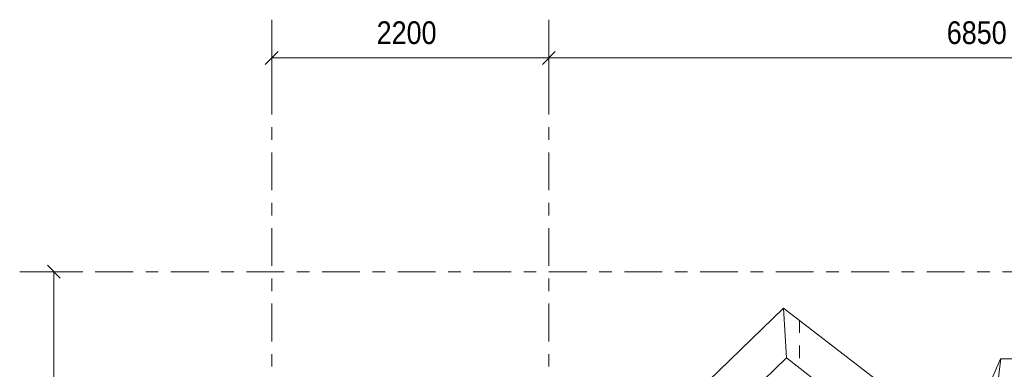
# Model space of a CAD drawing. Header units: millimetres. Extents: x -923 to -82, y -1402 to -808.
# Tile 10 of 109: x -881 to -803, y -1179 to -1151. Entities that reach past the tile are written whole.
import ezdxf

# ---------------------------------------------------------------- set-up
doc = ezdxf.new("R2010")
doc.units = ezdxf.units.MM
for name, pattern in [('XKITLINE00', [0]), ('XKITLINE01', [4, 1, -1, 1, -1]), ('XKITLINE03', [6, 3, -1, 1, -1])]:
    doc.linetypes.add(name, pattern=pattern)
for name, color, linetype, lineweight in [('Grafisch object', 3, 'Continuous', 0), ('Offset', 4, 'Continuous', 0), ('Onderdeel', 2, 'Continuous', 0), ('Onderdeel label', 2, 'Continuous', 0), ('Stramien', 4, 'Continuous', 0)]:
    doc.layers.add(name, color=color, linetype=linetype, lineweight=lineweight)
doc.styles.add('ARIAL', font='arial.ttf')

msp = doc.modelspace()

# ---------------------------------------------------------------- linework, layer by layer
at = {"layer": 'Grafisch object', "linetype": 'XKITLINE00', "lineweight": 0}
msp.add_line((-804.373, -1189.819), (-802.956, -1178.081), dxfattribs=at)
at = {"layer": 'Offset', "linetype": 'XKITLINE00', "lineweight": 0}
for p, q in [((-860.814, -1152.086), (-860.814, -1156.046)), ((-838.814, -1152.086), (-838.814, -1156.046)), ((-838.814, -1152.086), (-838.814, -1156.046)), ((-860.305, -1153.737), (-861.323, -1154.755)), ((-838.305, -1153.737), (-839.323, -1154.755)), ((-838.305, -1153.737), (-839.323, -1154.755)), ((-860.814, -1154.246), (-838.814, -1154.246)), ((-838.814, -1154.246), (-770.314, -1154.246)), ((-880.271, -1171.206), (-876.311, -1171.206)), ((-878.62, -1170.697), (-877.602, -1171.715)), ((-878.111, -1197.206), (-878.111, -1171.206))]:
    msp.add_line(p, q, dxfattribs=at)
at = {"layer": 'Offset'}
for p in [(-860.814, -1154.246), (-838.814, -1154.246), (-838.814, -1154.246), (-878.111, -1171.206)]:
    msp.add_point(p, dxfattribs=at)
at = {"layer": 'Onderdeel', "linetype": 'XKITLINE00', "lineweight": 0}
for p, q in [((-862.825, -1215.356), (-820.188, -1174.088)), ((-802.366, -1187.831), (-820.188, -1174.088)), ((-820.188, -1174.088), (-819.966, -1178.048)), ((-820.188, -1174.088), (-819.966, -1178.048)), ((-819.966, -1178.048), (-858.511, -1215.356)), ((-804.198, -1190.206), (-819.966, -1178.048))]:
    msp.add_line(p, q, dxfattribs=at)
at = {"layer": 'Onderdeel', "linetype": 'XKITLINE01', "lineweight": 0}
msp.add_line((-818.92, -1175.066), (-818.92, -1178.854), dxfattribs=at)
at = {"layer": 'Onderdeel label', "linetype": 'XKITLINE00', "lineweight": 0}
for p, q in [((-807.525, -1188.574), (-802.978, -1178.115)), ((-802.978, -1178.115), (-776.531, -1178.115))]:
    msp.add_line(p, q, dxfattribs=at)
at = {"layer": 'Stramien', "linetype": 'XKITLINE03', "lineweight": 0}
for p, q in [((-860.815, -1338.741), (-860.815, -1151.206)), ((-838.815, -1338.741), (-838.815, -1151.206)), ((-880.815, -1171.206), (-445.815, -1171.206))]:
    msp.add_line(p, q, dxfattribs=at)

# ---------------------------------------------------------------- texts
at = {"layer": 'Offset', "style": 'ARIAL', "width": 0.85}
for s, p in [('2200', (-852.484, -1153.136)), ('6850', (-807.234, -1153.136))]:
    msp.add_text(s, height=1.8, dxfattribs=at).set_placement(p)

doc.saveas('drawing.dxf')
